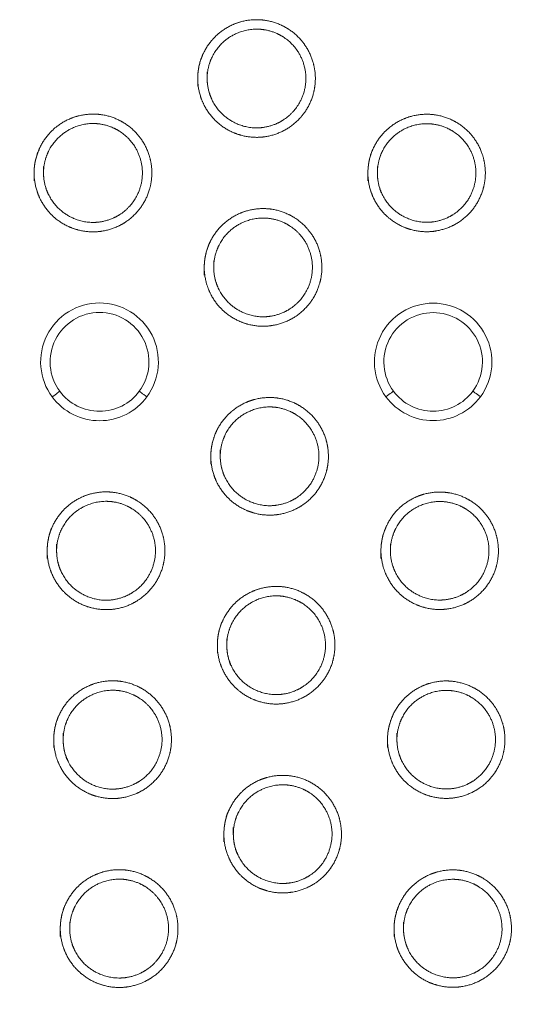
# Model space of a CAD drawing. Header units: millimetres. Extents: x 97 to 538, y 57 to 365.
# Tile 35 of 44: x 416 to 424, y 336 to 351. Entities that reach past the tile are written whole.
import ezdxf

# ---------------------------------------------------------------- set-up
doc = ezdxf.new("R2010")
doc.units = ezdxf.units.MM

msp = doc.modelspace()

# ---------------------------------------------------------------- linework, layer by layer
at = {"color": 7, "linetype": 'Continuous', "lineweight": 15, "flags": 128}
for points in [[(416.501, 345.241), (416.499, 345.239), (416.492, 345.235), (416.481, 345.227), (416.466, 345.216), (416.448, 345.202), (416.427, 345.186), (416.404, 345.169), (416.38, 345.152)], [(417.885, 345.152), (417.861, 345.17), (417.838, 345.187), (417.817, 345.202), (417.799, 345.216), (417.784, 345.227), (417.773, 345.235), (417.766, 345.24), (417.764, 345.241)], [(421.803, 345.242), (421.801, 345.241), (421.794, 345.236), (421.783, 345.228), (421.768, 345.217), (421.75, 345.203), (421.729, 345.188), (421.706, 345.171), (421.682, 345.153)], [(423.183, 345.154), (423.159, 345.171), (423.136, 345.188), (423.115, 345.204), (423.097, 345.217), (423.082, 345.228), (423.071, 345.236), (423.064, 345.241), (423.062, 345.243)]]:
    msp.add_lwpolyline(points, dxfattribs=at)
at = {"color": 7, "linetype": 'Continuous', "lineweight": 15}
for centre, radius, start, end in [((489.823, -495.441), 832.954, 93.00441, 95.529087), ((489.694, -495.441), 832.936, 92.995597, 94.89171), ((489.064, -495.522), 832.754, 92.952371, 95.477362)]:
    msp.add_arc(centre, radius, start, end, dxfattribs=at)
for points, knots in [([(418.692, 350.084), (418.692, 350.331), (418.717, 350.452), (418.81, 350.678), (418.88, 350.781), (419.052, 350.954), (419.156, 351.023), (419.381, 351.117), (419.503, 351.141), (419.747, 351.142), (419.869, 351.118), (420.096, 351.024), (420.199, 350.956), (420.373, 350.782), (420.442, 350.679), (420.536, 350.453), (420.561, 350.331), (420.561, 350.086), (420.537, 349.964), (420.443, 349.737), (420.375, 349.634), (420.2, 349.46), (420.097, 349.391), (419.871, 349.298), (419.749, 349.273), (419.505, 349.273), (419.382, 349.298), (419.157, 349.391), (419.053, 349.46), (418.88, 349.633), (418.811, 349.736), (418.717, 349.963), (418.692, 350.084), (418.692, 350.331)], [-0.0625, -0.0625, 0, 0, 0.0625, 0.0625, 0.125, 0.125, 0.1875, 0.1875, 0.25, 0.25, 0.3125, 0.3125, 0.375, 0.375, 0.4375, 0.4375, 0.5, 0.5, 0.5625, 0.5625, 0.625, 0.625, 0.6875, 0.6875, 0.75, 0.75, 0.8125, 0.8125, 0.875, 0.875, 0.9375, 0.9375, 1, 1, 1.0625, 1.0625]), ([(418.842, 350.311), (418.842, 350.104), (418.863, 350.002), (418.942, 349.812), (419, 349.725), (419.218, 349.508), (419.422, 349.423), (419.729, 349.423), (419.832, 349.444), (420.022, 349.522), (420.108, 349.58), (420.328, 349.8), (420.411, 350.003), (420.41, 350.415), (420.327, 350.617), (420.107, 350.836), (420.02, 350.893), (419.83, 350.972), (419.727, 350.992), (419.421, 350.991), (419.216, 350.906), (419, 350.689), (418.941, 350.602), (418.863, 350.412), (418.842, 350.311), (418.842, 350.104)], [-0.0625, -0.0625, 0, 0, 0.0625, 0.0625, 0.125, 0.125, 0.25, 0.25, 0.3125, 0.3125, 0.375, 0.375, 0.5, 0.5, 0.625, 0.625, 0.6875, 0.6875, 0.75, 0.75, 0.875, 0.875, 0.9375, 0.9375, 1, 1, 1.0625, 1.0625]), ([(416.093, 348.584), (416.093, 348.831), (416.118, 348.952), (416.211, 349.178), (416.281, 349.282), (416.453, 349.455), (416.557, 349.524), (416.782, 349.618), (416.905, 349.642), (417.149, 349.643), (417.272, 349.619), (417.498, 349.525), (417.601, 349.457), (417.776, 349.283), (417.845, 349.18), (417.939, 348.953), (417.964, 348.831), (417.964, 348.586), (417.94, 348.464), (417.846, 348.237), (417.778, 348.134), (417.603, 347.959), (417.5, 347.89), (417.274, 347.796), (417.151, 347.772), (416.907, 347.772), (416.784, 347.796), (416.558, 347.89), (416.454, 347.959), (416.281, 348.132), (416.212, 348.236), (416.118, 348.462), (416.093, 348.584), (416.093, 348.831)], [-0.0625, -0.0625, 0, 0, 0.0625, 0.0625, 0.125, 0.125, 0.1875, 0.1875, 0.25, 0.25, 0.3125, 0.3125, 0.375, 0.375, 0.4375, 0.4375, 0.5, 0.5, 0.5625, 0.5625, 0.625, 0.625, 0.6875, 0.6875, 0.75, 0.75, 0.8125, 0.8125, 0.875, 0.875, 0.9375, 0.9375, 1, 1, 1.0625, 1.0625]), ([(421.396, 348.584), (421.396, 348.831), (421.42, 348.951), (421.513, 349.177), (421.583, 349.281), (421.755, 349.453), (421.859, 349.522), (422.083, 349.615), (422.205, 349.64), (422.449, 349.64), (422.571, 349.616), (422.797, 349.523), (422.9, 349.455), (423.074, 349.281), (423.143, 349.179), (423.237, 348.953), (423.261, 348.831), (423.262, 348.586), (423.237, 348.464), (423.144, 348.238), (423.076, 348.135), (422.902, 347.961), (422.799, 347.892), (422.573, 347.799), (422.451, 347.774), (422.207, 347.774), (422.084, 347.799), (421.86, 347.892), (421.755, 347.961), (421.583, 348.133), (421.514, 348.237), (421.42, 348.463), (421.396, 348.584), (421.396, 348.831)], [-0.0625, -0.0625, 0, 0, 0.0625, 0.0625, 0.125, 0.125, 0.1875, 0.1875, 0.25, 0.25, 0.3125, 0.3125, 0.375, 0.375, 0.4375, 0.4375, 0.5, 0.5, 0.5625, 0.5625, 0.625, 0.625, 0.6875, 0.6875, 0.75, 0.75, 0.8125, 0.8125, 0.875, 0.875, 0.9375, 0.9375, 1, 1, 1.0625, 1.0625]), ([(416.243, 348.811), (416.243, 348.603), (416.264, 348.501), (416.343, 348.311), (416.401, 348.224), (416.619, 348.007), (416.824, 347.922), (417.131, 347.922), (417.234, 347.942), (417.425, 348.021), (417.511, 348.079), (417.731, 348.299), (417.814, 348.502), (417.814, 348.915), (417.73, 349.117), (417.509, 349.337), (417.423, 349.394), (417.232, 349.473), (417.129, 349.493), (416.822, 349.492), (416.618, 349.407), (416.401, 349.19), (416.342, 349.103), (416.264, 348.913), (416.243, 348.811), (416.243, 348.603)], [-0.0625, -0.0625, 0, 0, 0.0625, 0.0625, 0.125, 0.125, 0.25, 0.25, 0.3125, 0.3125, 0.375, 0.375, 0.5, 0.5, 0.625, 0.625, 0.6875, 0.6875, 0.75, 0.75, 0.875, 0.875, 0.9375, 0.9375, 1, 1, 1.0625, 1.0625]), ([(421.546, 348.811), (421.546, 348.604), (421.566, 348.502), (421.645, 348.312), (421.703, 348.225), (421.92, 348.009), (422.125, 347.924), (422.431, 347.924), (422.534, 347.945), (422.723, 348.023), (422.81, 348.081), (423.029, 348.3), (423.112, 348.503), (423.111, 348.914), (423.028, 349.116), (422.808, 349.335), (422.721, 349.392), (422.532, 349.47), (422.429, 349.49), (422.123, 349.49), (421.919, 349.405), (421.702, 349.188), (421.644, 349.102), (421.566, 348.912), (421.546, 348.811), (421.546, 348.604)], [-0.0625, -0.0625, 0, 0, 0.0625, 0.0625, 0.125, 0.125, 0.25, 0.25, 0.3125, 0.3125, 0.375, 0.375, 0.5, 0.5, 0.625, 0.625, 0.6875, 0.6875, 0.75, 0.75, 0.875, 0.875, 0.9375, 0.9375, 1, 1, 1.0625, 1.0625]), ([(418.796, 347.084), (418.796, 347.331), (418.821, 347.452), (418.914, 347.678), (418.984, 347.781), (419.156, 347.954), (419.26, 348.023), (419.484, 348.117), (419.607, 348.141), (419.851, 348.142), (419.973, 348.118), (420.199, 348.024), (420.302, 347.956), (420.477, 347.782), (420.546, 347.679), (420.64, 347.453), (420.664, 347.331), (420.665, 347.086), (420.641, 346.964), (420.547, 346.737), (420.478, 346.634), (420.304, 346.46), (420.201, 346.391), (419.975, 346.298), (419.853, 346.273), (419.609, 346.273), (419.486, 346.298), (419.261, 346.391), (419.157, 346.46), (418.984, 346.633), (418.915, 346.736), (418.821, 346.963), (418.796, 347.084), (418.796, 347.331)], [-0.0625, -0.0625, 0, 0, 0.0625, 0.0625, 0.125, 0.125, 0.1875, 0.1875, 0.25, 0.25, 0.3125, 0.3125, 0.375, 0.375, 0.4375, 0.4375, 0.5, 0.5, 0.5625, 0.5625, 0.625, 0.625, 0.6875, 0.6875, 0.75, 0.75, 0.8125, 0.8125, 0.875, 0.875, 0.9375, 0.9375, 1, 1, 1.0625, 1.0625]), ([(418.946, 347.311), (418.946, 347.104), (418.967, 347.002), (419.046, 346.812), (419.104, 346.725), (419.321, 346.508), (419.526, 346.423), (419.833, 346.423), (419.936, 346.444), (420.126, 346.522), (420.212, 346.58), (420.432, 346.8), (420.515, 347.003), (420.514, 347.415), (420.431, 347.617), (420.21, 347.836), (420.124, 347.893), (419.934, 347.972), (419.831, 347.992), (419.525, 347.991), (419.32, 347.906), (419.103, 347.689), (419.045, 347.602), (418.967, 347.412), (418.946, 347.311), (418.946, 347.104)], [-0.0625, -0.0625, 0, 0, 0.0625, 0.0625, 0.125, 0.125, 0.25, 0.25, 0.3125, 0.3125, 0.375, 0.375, 0.5, 0.5, 0.625, 0.625, 0.6875, 0.6875, 0.75, 0.75, 0.875, 0.875, 0.9375, 0.9375, 1, 1, 1.0625, 1.0625]), ([(416.38, 345.152), (416.277, 345.291), (416.215, 345.457), (416.186, 345.799), (416.22, 345.975), (416.374, 346.282), (416.494, 346.413), (416.789, 346.594), (416.96, 346.642), (417.303, 346.643), (417.476, 346.594), (417.768, 346.414), (417.889, 346.284), (418.045, 345.976), (418.079, 345.8), (418.05, 345.459), (417.988, 345.292), (417.885, 345.152)], [0, 0, 0, 0, 0.125, 0.125, 0.25, 0.25, 0.375, 0.375, 0.5, 0.5, 0.625, 0.625, 0.75, 0.75, 0.875, 0.875, 1, 1, 1, 1]), ([(421.682, 345.153), (421.579, 345.292), (421.517, 345.458), (421.488, 345.799), (421.522, 345.975), (421.676, 346.28), (421.796, 346.411), (422.09, 346.592), (422.261, 346.64), (422.602, 346.64), (422.775, 346.592), (423.067, 346.412), (423.187, 346.282), (423.342, 345.975), (423.376, 345.8), (423.348, 345.46), (423.286, 345.293), (423.183, 345.154)], [0, 0, 0, 0, 0.125, 0.125, 0.25, 0.25, 0.375, 0.375, 0.5, 0.5, 0.625, 0.625, 0.75, 0.75, 0.875, 0.875, 1, 1, 1, 1]), ([(417.764, 345.241), (417.851, 345.359), (417.903, 345.499), (417.927, 345.785), (417.898, 345.933), (417.768, 346.191), (417.666, 346.301), (417.42, 346.452), (417.275, 346.493), (416.988, 346.493), (416.844, 346.452), (416.596, 346.299), (416.496, 346.189), (416.366, 345.932), (416.338, 345.784), (416.362, 345.497), (416.414, 345.358), (416.501, 345.241)], [0, 0, 0, 0, 0.125, 0.125, 0.25, 0.25, 0.375, 0.375, 0.5, 0.5, 0.625, 0.625, 0.75, 0.75, 0.875, 0.875, 1, 1, 1, 1]), ([(423.062, 345.243), (423.149, 345.36), (423.201, 345.499), (423.224, 345.785), (423.196, 345.932), (423.066, 346.19), (422.965, 346.299), (422.72, 346.45), (422.575, 346.49), (422.288, 346.49), (422.145, 346.45), (421.898, 346.298), (421.798, 346.188), (421.669, 345.932), (421.64, 345.784), (421.664, 345.498), (421.716, 345.359), (421.803, 345.242)], [0, 0, 0, 0, 0.125, 0.125, 0.25, 0.25, 0.375, 0.375, 0.5, 0.5, 0.625, 0.625, 0.75, 0.75, 0.875, 0.875, 1, 1, 1, 1]), ([(417.885, 345.152), (417.798, 345.034), (417.684, 344.938), (417.425, 344.807), (417.279, 344.772), (416.988, 344.772), (416.842, 344.807), (416.581, 344.938), (416.467, 345.033), (416.38, 345.152)], [0, 0, 0, 0, 0.25, 0.25, 0.5, 0.5, 0.75, 0.75, 1, 1, 1, 1]), ([(416.501, 345.241), (416.574, 345.142), (416.67, 345.061), (416.888, 344.951), (417.011, 344.922), (417.256, 344.922), (417.378, 344.951), (417.595, 345.061), (417.691, 345.142), (417.764, 345.241)], [0, 0, 0, 0, 0.25, 0.25, 0.5, 0.5, 0.75, 0.75, 1, 1, 1, 1]), ([(418.9, 344.084), (418.9, 344.331), (418.925, 344.452), (419.018, 344.678), (419.087, 344.781), (419.26, 344.954), (419.364, 345.023), (419.588, 345.117), (419.711, 345.141), (419.955, 345.142), (420.077, 345.118), (420.303, 345.024), (420.406, 344.956), (420.581, 344.782), (420.65, 344.679), (420.744, 344.453), (420.768, 344.331), (420.769, 344.086), (420.744, 343.964), (420.651, 343.737), (420.582, 343.634), (420.408, 343.46), (420.305, 343.391), (420.079, 343.298), (419.956, 343.273), (419.713, 343.273), (419.59, 343.298), (419.365, 343.391), (419.261, 343.46), (419.088, 343.633), (419.018, 343.736), (418.925, 343.963), (418.9, 344.084), (418.9, 344.331)], [-0.0625, -0.0625, 0, 0, 0.0625, 0.0625, 0.125, 0.125, 0.1875, 0.1875, 0.25, 0.25, 0.3125, 0.3125, 0.375, 0.375, 0.4375, 0.4375, 0.5, 0.5, 0.5625, 0.5625, 0.625, 0.625, 0.6875, 0.6875, 0.75, 0.75, 0.8125, 0.8125, 0.875, 0.875, 0.9375, 0.9375, 1, 1, 1.0625, 1.0625]), ([(423.183, 345.154), (423.096, 345.036), (422.982, 344.94), (422.724, 344.809), (422.579, 344.775), (422.288, 344.774), (422.142, 344.809), (421.883, 344.94), (421.769, 345.035), (421.682, 345.153)], [0, 0, 0, 0, 0.25, 0.25, 0.5, 0.5, 0.75, 0.75, 1, 1, 1, 1]), ([(421.803, 345.242), (421.875, 345.144), (421.971, 345.063), (422.189, 344.953), (422.311, 344.924), (422.555, 344.925), (422.677, 344.954), (422.894, 345.063), (422.99, 345.144), (423.062, 345.243)], [0, 0, 0, 0, 0.25, 0.25, 0.5, 0.5, 0.75, 0.75, 1, 1, 1, 1]), ([(419.05, 344.311), (419.05, 344.104), (419.071, 344.002), (419.15, 343.812), (419.208, 343.725), (419.425, 343.508), (419.63, 343.423), (419.937, 343.423), (420.04, 343.444), (420.23, 343.522), (420.316, 343.58), (420.535, 343.8), (420.619, 344.003), (420.618, 344.415), (420.534, 344.617), (420.314, 344.836), (420.228, 344.893), (420.038, 344.971), (419.935, 344.992), (419.628, 344.991), (419.424, 344.906), (419.207, 344.689), (419.149, 344.602), (419.071, 344.412), (419.05, 344.311), (419.05, 344.104)], [-0.0625, -0.0625, 0, 0, 0.0625, 0.0625, 0.125, 0.125, 0.25, 0.25, 0.3125, 0.3125, 0.375, 0.375, 0.5, 0.5, 0.625, 0.625, 0.6875, 0.6875, 0.75, 0.75, 0.875, 0.875, 0.9375, 0.9375, 1, 1, 1.0625, 1.0625]), ([(416.301, 342.584), (416.301, 342.831), (416.325, 342.952), (416.419, 343.178), (416.488, 343.282), (416.661, 343.455), (416.765, 343.524), (416.99, 343.618), (417.113, 343.642), (417.357, 343.643), (417.479, 343.619), (417.706, 343.525), (417.809, 343.457), (417.984, 343.283), (418.053, 343.18), (418.147, 342.953), (418.171, 342.831), (418.172, 342.586), (418.147, 342.464), (418.054, 342.237), (417.985, 342.134), (417.811, 341.959), (417.708, 341.89), (417.481, 341.796), (417.359, 341.772), (417.115, 341.772), (416.991, 341.797), (416.766, 341.89), (416.662, 341.959), (416.489, 342.132), (416.419, 342.236), (416.325, 342.462), (416.301, 342.584), (416.301, 342.831)], [-0.0625, -0.0625, 0, 0, 0.0625, 0.0625, 0.125, 0.125, 0.1875, 0.1875, 0.25, 0.25, 0.3125, 0.3125, 0.375, 0.375, 0.4375, 0.4375, 0.5, 0.5, 0.5625, 0.5625, 0.625, 0.625, 0.6875, 0.6875, 0.75, 0.75, 0.8125, 0.8125, 0.875, 0.875, 0.9375, 0.9375, 1, 1, 1.0625, 1.0625]), ([(421.603, 342.584), (421.603, 342.83), (421.628, 342.951), (421.721, 343.177), (421.79, 343.281), (421.962, 343.453), (422.066, 343.522), (422.29, 343.615), (422.413, 343.64), (422.656, 343.64), (422.779, 343.616), (423.005, 343.523), (423.107, 343.455), (423.282, 343.281), (423.35, 343.179), (423.444, 342.953), (423.469, 342.831), (423.469, 342.586), (423.445, 342.464), (423.352, 342.238), (423.283, 342.135), (423.109, 341.961), (423.006, 341.892), (422.781, 341.799), (422.658, 341.775), (422.415, 341.774), (422.292, 341.799), (422.067, 341.892), (421.963, 341.961), (421.791, 342.133), (421.722, 342.237), (421.628, 342.463), (421.603, 342.584), (421.603, 342.83)], [-0.0625, -0.0625, 0, 0, 0.0625, 0.0625, 0.125, 0.125, 0.1875, 0.1875, 0.25, 0.25, 0.3125, 0.3125, 0.375, 0.375, 0.4375, 0.4375, 0.5, 0.5, 0.5625, 0.5625, 0.625, 0.625, 0.6875, 0.6875, 0.75, 0.75, 0.8125, 0.8125, 0.875, 0.875, 0.9375, 0.9375, 1, 1, 1.0625, 1.0625]), ([(416.451, 342.811), (416.451, 342.603), (416.471, 342.502), (416.55, 342.311), (416.609, 342.224), (416.827, 342.007), (417.032, 341.922), (417.339, 341.922), (417.442, 341.943), (417.632, 342.021), (417.719, 342.079), (417.938, 342.299), (418.022, 342.502), (418.021, 342.915), (417.937, 343.117), (417.717, 343.337), (417.63, 343.394), (417.44, 343.473), (417.337, 343.493), (417.03, 343.492), (416.825, 343.407), (416.608, 343.19), (416.55, 343.103), (416.471, 342.913), (416.451, 342.811), (416.451, 342.603)], [-0.0625, -0.0625, 0, 0, 0.0625, 0.0625, 0.125, 0.125, 0.25, 0.25, 0.3125, 0.3125, 0.375, 0.375, 0.5, 0.5, 0.625, 0.625, 0.6875, 0.6875, 0.75, 0.75, 0.875, 0.875, 0.9375, 0.9375, 1, 1, 1.0625, 1.0625]), ([(421.753, 342.811), (421.753, 342.604), (421.774, 342.502), (421.853, 342.312), (421.911, 342.225), (422.128, 342.009), (422.332, 341.924), (422.639, 341.925), (422.742, 341.945), (422.931, 342.024), (423.017, 342.081), (423.236, 342.3), (423.319, 342.503), (423.319, 342.914), (423.235, 343.116), (423.015, 343.335), (422.929, 343.392), (422.739, 343.47), (422.637, 343.49), (422.331, 343.49), (422.127, 343.405), (421.91, 343.188), (421.852, 343.102), (421.774, 342.912), (421.753, 342.811), (421.753, 342.604)], [-0.0625, -0.0625, 0, 0, 0.0625, 0.0625, 0.125, 0.125, 0.25, 0.25, 0.3125, 0.3125, 0.375, 0.375, 0.5, 0.5, 0.625, 0.625, 0.6875, 0.6875, 0.75, 0.75, 0.875, 0.875, 0.9375, 0.9375, 1, 1, 1.0625, 1.0625]), ([(419.004, 341.084), (419.004, 341.331), (419.028, 341.452), (419.122, 341.678), (419.191, 341.781), (419.363, 341.954), (419.468, 342.023), (419.692, 342.117), (419.815, 342.141), (420.058, 342.142), (420.181, 342.118), (420.407, 342.024), (420.51, 341.956), (420.685, 341.782), (420.753, 341.679), (420.848, 341.453), (420.872, 341.331), (420.872, 341.086), (420.848, 340.964), (420.755, 340.737), (420.686, 340.635), (420.512, 340.46), (420.409, 340.391), (420.183, 340.298), (420.06, 340.273), (419.817, 340.273), (419.694, 340.298), (419.469, 340.391), (419.364, 340.46), (419.192, 340.633), (419.122, 340.736), (419.028, 340.963), (419.004, 341.084), (419.004, 341.331)], [-0.0625, -0.0625, 0, 0, 0.0625, 0.0625, 0.125, 0.125, 0.1875, 0.1875, 0.25, 0.25, 0.3125, 0.3125, 0.375, 0.375, 0.4375, 0.4375, 0.5, 0.5, 0.5625, 0.5625, 0.625, 0.625, 0.6875, 0.6875, 0.75, 0.75, 0.8125, 0.8125, 0.875, 0.875, 0.9375, 0.9375, 1, 1, 1.0625, 1.0625]), ([(419.154, 341.311), (419.154, 341.104), (419.175, 341.002), (419.253, 340.812), (419.312, 340.725), (419.529, 340.508), (419.734, 340.423), (420.041, 340.423), (420.144, 340.444), (420.334, 340.523), (420.42, 340.58), (420.639, 340.8), (420.723, 341.003), (420.722, 341.415), (420.638, 341.617), (420.418, 341.836), (420.332, 341.893), (420.142, 341.971), (420.039, 341.992), (419.732, 341.991), (419.528, 341.906), (419.311, 341.689), (419.253, 341.602), (419.174, 341.412), (419.154, 341.311), (419.154, 341.104)], [-0.0625, -0.0625, 0, 0, 0.0625, 0.0625, 0.125, 0.125, 0.25, 0.25, 0.3125, 0.3125, 0.375, 0.375, 0.5, 0.5, 0.625, 0.625, 0.6875, 0.6875, 0.75, 0.75, 0.875, 0.875, 0.9375, 0.9375, 1, 1, 1.0625, 1.0625]), ([(416.405, 339.584), (416.405, 339.831), (416.429, 339.952), (416.523, 340.178), (416.592, 340.282), (416.765, 340.455), (416.869, 340.524), (417.094, 340.618), (417.217, 340.642), (417.46, 340.643), (417.583, 340.619), (417.81, 340.525), (417.913, 340.457), (418.088, 340.283), (418.156, 340.18), (418.251, 339.953), (418.275, 339.831), (418.275, 339.586), (418.251, 339.464), (418.158, 339.237), (418.089, 339.134), (417.914, 338.959), (417.811, 338.89), (417.585, 338.797), (417.462, 338.772), (417.218, 338.772), (417.095, 338.797), (416.87, 338.89), (416.766, 338.959), (416.593, 339.132), (416.523, 339.236), (416.429, 339.462), (416.405, 339.584), (416.405, 339.831)], [-0.0625, -0.0625, 0, 0, 0.0625, 0.0625, 0.125, 0.125, 0.1875, 0.1875, 0.25, 0.25, 0.3125, 0.3125, 0.375, 0.375, 0.4375, 0.4375, 0.5, 0.5, 0.5625, 0.5625, 0.625, 0.625, 0.6875, 0.6875, 0.75, 0.75, 0.8125, 0.8125, 0.875, 0.875, 0.9375, 0.9375, 1, 1, 1.0625, 1.0625]), ([(421.707, 339.584), (421.707, 339.83), (421.732, 339.951), (421.825, 340.177), (421.894, 340.281), (422.066, 340.453), (422.17, 340.522), (422.394, 340.615), (422.517, 340.64), (422.76, 340.64), (422.882, 340.616), (423.108, 340.523), (423.211, 340.455), (423.386, 340.281), (423.454, 340.179), (423.548, 339.953), (423.573, 339.831), (423.573, 339.586), (423.549, 339.464), (423.455, 339.238), (423.387, 339.135), (423.213, 338.961), (423.11, 338.893), (422.884, 338.799), (422.762, 338.775), (422.519, 338.775), (422.396, 338.799), (422.171, 338.892), (422.067, 338.961), (421.895, 339.133), (421.825, 339.237), (421.732, 339.463), (421.707, 339.584), (421.707, 339.83)], [-0.0625, -0.0625, 0, 0, 0.0625, 0.0625, 0.125, 0.125, 0.1875, 0.1875, 0.25, 0.25, 0.3125, 0.3125, 0.375, 0.375, 0.4375, 0.4375, 0.5, 0.5, 0.5625, 0.5625, 0.625, 0.625, 0.6875, 0.6875, 0.75, 0.75, 0.8125, 0.8125, 0.875, 0.875, 0.9375, 0.9375, 1, 1, 1.0625, 1.0625]), ([(416.555, 339.811), (416.555, 339.603), (416.575, 339.502), (416.654, 339.311), (416.713, 339.224), (416.93, 339.007), (417.136, 338.922), (417.443, 338.922), (417.546, 338.943), (417.736, 339.022), (417.823, 339.079), (418.042, 339.299), (418.126, 339.502), (418.125, 339.915), (418.041, 340.117), (417.821, 340.337), (417.734, 340.394), (417.544, 340.473), (417.441, 340.493), (417.134, 340.492), (416.929, 340.407), (416.712, 340.19), (416.654, 340.103), (416.575, 339.913), (416.555, 339.811), (416.555, 339.603)], [-0.0625, -0.0625, 0, 0, 0.0625, 0.0625, 0.125, 0.125, 0.25, 0.25, 0.3125, 0.3125, 0.375, 0.375, 0.5, 0.5, 0.625, 0.625, 0.6875, 0.6875, 0.75, 0.75, 0.875, 0.875, 0.9375, 0.9375, 1, 1, 1.0625, 1.0625]), ([(421.857, 339.811), (421.857, 339.604), (421.878, 339.502), (421.956, 339.312), (422.015, 339.226), (422.232, 339.009), (422.436, 338.924), (422.743, 338.925), (422.845, 338.945), (423.035, 339.024), (423.121, 339.081), (423.34, 339.301), (423.423, 339.503), (423.422, 339.914), (423.339, 340.116), (423.119, 340.335), (423.033, 340.392), (422.843, 340.47), (422.741, 340.49), (422.435, 340.49), (422.23, 340.405), (422.014, 340.188), (421.956, 340.102), (421.878, 339.912), (421.857, 339.811), (421.857, 339.604)], [-0.0625, -0.0625, 0, 0, 0.0625, 0.0625, 0.125, 0.125, 0.25, 0.25, 0.3125, 0.3125, 0.375, 0.375, 0.5, 0.5, 0.625, 0.625, 0.6875, 0.6875, 0.75, 0.75, 0.875, 0.875, 0.9375, 0.9375, 1, 1, 1.0625, 1.0625]), ([(419.108, 338.084), (419.108, 338.331), (419.132, 338.452), (419.226, 338.678), (419.295, 338.781), (419.467, 338.953), (419.571, 339.023), (419.796, 339.116), (419.919, 339.141), (420.162, 339.141), (420.285, 339.117), (420.511, 339.024), (420.614, 338.956), (420.789, 338.782), (420.857, 338.679), (420.951, 338.453), (420.976, 338.331), (420.976, 338.086), (420.952, 337.964), (420.858, 337.738), (420.79, 337.635), (420.616, 337.46), (420.513, 337.392), (420.287, 337.298), (420.164, 337.274), (419.921, 337.273), (419.798, 337.298), (419.573, 337.391), (419.468, 337.46), (419.296, 337.633), (419.226, 337.736), (419.132, 337.963), (419.108, 338.084), (419.108, 338.331)], [-0.0625, -0.0625, 0, 0, 0.0625, 0.0625, 0.125, 0.125, 0.1875, 0.1875, 0.25, 0.25, 0.3125, 0.3125, 0.375, 0.375, 0.4375, 0.4375, 0.5, 0.5, 0.5625, 0.5625, 0.625, 0.625, 0.6875, 0.6875, 0.75, 0.75, 0.8125, 0.8125, 0.875, 0.875, 0.9375, 0.9375, 1, 1, 1.0625, 1.0625]), ([(419.258, 338.311), (419.258, 338.104), (419.279, 338.002), (419.357, 337.812), (419.416, 337.725), (419.633, 337.508), (419.838, 337.423), (420.145, 337.424), (420.248, 337.444), (420.437, 337.523), (420.524, 337.58), (420.743, 337.8), (420.826, 338.003), (420.826, 338.415), (420.742, 338.617), (420.522, 338.836), (420.435, 338.893), (420.245, 338.971), (420.143, 338.991), (419.836, 338.991), (419.632, 338.906), (419.415, 338.689), (419.357, 338.602), (419.278, 338.412), (419.258, 338.311), (419.258, 338.104)], [-0.0625, -0.0625, 0, 0, 0.0625, 0.0625, 0.125, 0.125, 0.25, 0.25, 0.3125, 0.3125, 0.375, 0.375, 0.5, 0.5, 0.625, 0.625, 0.6875, 0.6875, 0.75, 0.75, 0.875, 0.875, 0.9375, 0.9375, 1, 1, 1.0625, 1.0625]), ([(416.509, 336.584), (416.509, 336.831), (416.533, 336.952), (416.627, 337.178), (416.696, 337.282), (416.869, 337.454), (416.973, 337.524), (417.198, 337.618), (417.321, 337.642), (417.564, 337.643), (417.687, 337.619), (417.913, 337.525), (418.016, 337.457), (418.191, 337.283), (418.26, 337.18), (418.354, 336.953), (418.379, 336.831), (418.379, 336.586), (418.355, 336.464), (418.261, 336.237), (418.193, 336.134), (418.018, 335.959), (417.915, 335.891), (417.689, 335.797), (417.566, 335.772), (417.322, 335.772), (417.199, 335.797), (416.974, 335.89), (416.87, 335.96), (416.697, 336.132), (416.627, 336.236), (416.533, 336.462), (416.509, 336.584), (416.509, 336.831)], [-0.0625, -0.0625, 0, 0, 0.0625, 0.0625, 0.125, 0.125, 0.1875, 0.1875, 0.25, 0.25, 0.3125, 0.3125, 0.375, 0.375, 0.4375, 0.4375, 0.5, 0.5, 0.5625, 0.5625, 0.625, 0.625, 0.6875, 0.6875, 0.75, 0.75, 0.8125, 0.8125, 0.875, 0.875, 0.9375, 0.9375, 1, 1, 1.0625, 1.0625]), ([(421.811, 336.584), (421.811, 336.83), (421.836, 336.951), (421.929, 337.177), (421.998, 337.28), (422.17, 337.452), (422.274, 337.522), (422.498, 337.615), (422.621, 337.64), (422.864, 337.64), (422.986, 337.616), (423.212, 337.523), (423.315, 337.455), (423.489, 337.281), (423.558, 337.179), (423.652, 336.953), (423.676, 336.831), (423.677, 336.586), (423.653, 336.464), (423.559, 336.238), (423.491, 336.135), (423.317, 335.961), (423.214, 335.893), (422.988, 335.799), (422.866, 335.775), (422.623, 335.775), (422.5, 335.799), (422.275, 335.892), (422.171, 335.961), (421.999, 336.134), (421.929, 336.237), (421.836, 336.463), (421.811, 336.584), (421.811, 336.83)], [-0.0625, -0.0625, 0, 0, 0.0625, 0.0625, 0.125, 0.125, 0.1875, 0.1875, 0.25, 0.25, 0.3125, 0.3125, 0.375, 0.375, 0.4375, 0.4375, 0.5, 0.5, 0.5625, 0.5625, 0.625, 0.625, 0.6875, 0.6875, 0.75, 0.75, 0.8125, 0.8125, 0.875, 0.875, 0.9375, 0.9375, 1, 1, 1.0625, 1.0625]), ([(416.659, 336.811), (416.659, 336.603), (416.679, 336.502), (416.758, 336.311), (416.817, 336.224), (417.034, 336.007), (417.24, 335.922), (417.547, 335.922), (417.65, 335.943), (417.84, 336.022), (417.926, 336.079), (418.146, 336.299), (418.229, 336.502), (418.229, 336.915), (418.145, 337.117), (417.924, 337.337), (417.838, 337.394), (417.648, 337.472), (417.545, 337.493), (417.238, 337.492), (417.033, 337.407), (416.816, 337.19), (416.758, 337.103), (416.679, 336.913), (416.659, 336.811), (416.659, 336.603)], [-0.0625, -0.0625, 0, 0, 0.0625, 0.0625, 0.125, 0.125, 0.25, 0.25, 0.3125, 0.3125, 0.375, 0.375, 0.5, 0.5, 0.625, 0.625, 0.6875, 0.6875, 0.75, 0.75, 0.875, 0.875, 0.9375, 0.9375, 1, 1, 1.0625, 1.0625]), ([(421.961, 336.811), (421.961, 336.604), (421.982, 336.502), (422.06, 336.312), (422.119, 336.226), (422.336, 336.009), (422.54, 335.925), (422.847, 335.925), (422.949, 335.945), (423.139, 336.024), (423.225, 336.081), (423.444, 336.301), (423.527, 336.503), (423.526, 336.914), (423.443, 337.116), (423.223, 337.335), (423.137, 337.392), (422.947, 337.47), (422.844, 337.49), (422.538, 337.49), (422.334, 337.405), (422.118, 337.188), (422.06, 337.101), (421.982, 336.912), (421.961, 336.811), (421.961, 336.604)], [-0.0625, -0.0625, 0, 0, 0.0625, 0.0625, 0.125, 0.125, 0.25, 0.25, 0.3125, 0.3125, 0.375, 0.375, 0.5, 0.5, 0.625, 0.625, 0.6875, 0.6875, 0.75, 0.75, 0.875, 0.875, 0.9375, 0.9375, 1, 1, 1.0625, 1.0625])]:
    msp.add_open_spline(points, degree=3, knots=knots, dxfattribs=at)
msp.add_open_spline([(449.707, 336.177), (440.116, 335.444), (430.64, 333.959), (421.273, 331.774)], degree=3, dxfattribs=at)

doc.saveas('drawing.dxf')
